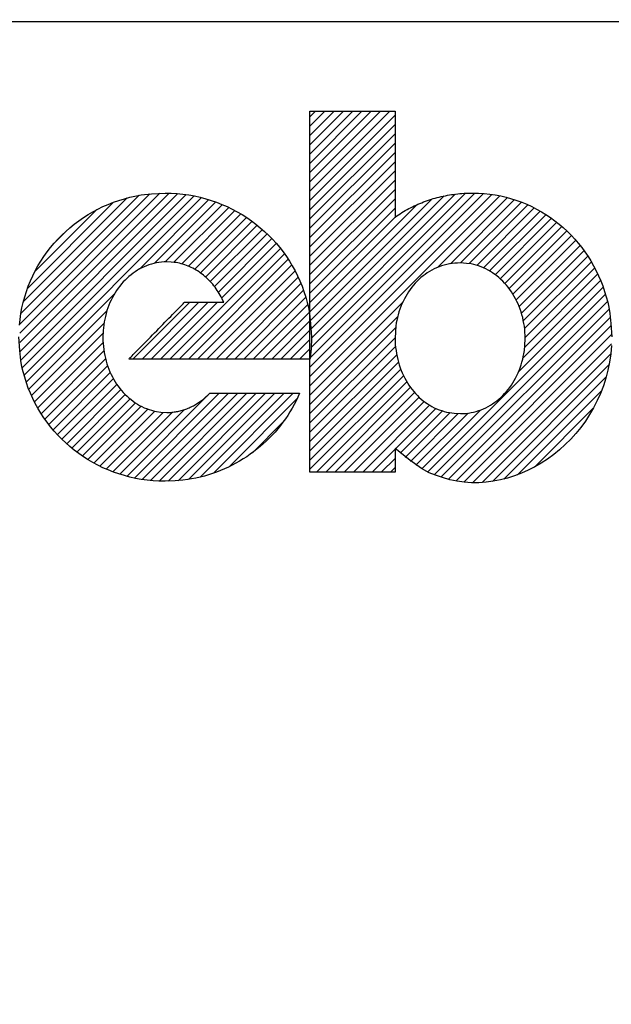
# Model space of a CAD drawing. Header units: millimetres. Extents: x -28773 to 440, y 8099 to 27744.
# Tile 11 of 17: x -25332 to -25287, y 23648 to 23723. Entities that reach past the tile are written whole.
import ezdxf
from ezdxf.enums import TextEntityAlignment as Align

# ---------------------------------------------------------------- set-up
doc = ezdxf.new("R2010")
doc.units = ezdxf.units.MM
doc.header["$LTSCALE"] = 100
for name, color, linetype in [('ECS_LEV_SYM_GEO_SCM', 7, 'Continuous'), ('ECS_LEV_SYM_TEXT', 7, 'Continuous'), ('EL$6----', 7, 'Continuous')]:
    doc.layers.add(name, color=color, linetype=linetype)
doc.styles.get("Standard").update_dxf_attribs({"font": 'arial.ttf'})

# ---------------------------------------------------------------- blocks, each defined once
blk = doc.blocks.new('theben display')
at = {"color": 160}
for p, q in [((71.131, -12.91), (77.223, -6.818)), ((71.131, -12.203), (76.515, -6.818)), ((71.131, -11.496), (75.808, -6.818)), ((71.131, -10.789), (75.101, -6.818)), ((71.131, -10.082), (74.394, -6.818)), ((71.131, -9.375), (73.687, -6.818)), ((71.131, -8.668), (72.98, -6.818)), ((71.131, -7.961), (72.273, -6.818)), ((71.131, -7.254), (71.566, -6.818)), ((71.131, -13.618), (77.622, -7.127)), ((71.131, -14.325), (77.622, -7.834)), ((71.131, -15.032), (77.622, -8.541)), ((71.131, -15.739), (77.622, -9.248)), ((71.131, -16.446), (77.622, -9.955)), ((71.131, -17.153), (77.622, -10.662)), ((71.131, -17.86), (77.622, -11.369)), ((71.131, -18.567), (77.622, -12.076)), ((48.977, -24.458), (60.375, -13.06)), ((48.977, -23.751), (59.665, -13.063)), ((48.977, -25.164), (61.044, -13.097)), ((48.977, -23.044), (58.906, -13.114)), ((49.06, -25.789), (61.679, -13.169)), ((49.067, -22.246), (58.084, -13.229)), ((49.173, -26.383), (62.283, -13.272)), ((49.255, -21.351), (57.178, -13.428)), ((49.313, -26.949), (62.86, -13.402)), ((71.131, -19.274), (77.622, -12.783)), ((71.131, -26.346), (84.387, -13.089)), ((71.131, -27.053), (85.023, -13.16)), ((71.131, -27.76), (85.626, -13.264)), ((71.131, -19.982), (77.622, -13.491)), ((71.146, -25.623), (83.712, -13.057)), ((71.223, -24.839), (82.992, -13.069)), ((71.226, -23.421), (81.372, -13.275)), ((71.243, -24.111), (82.219, -13.136)), ((80.868, -18.73), (86.199, -13.398)), ((49.571, -20.328), (56.144, -13.755)), ((58.116, -18.854), (63.412, -13.558)), ((59.267, -18.41), (63.942, -13.735)), ((60.078, -18.306), (64.45, -13.935)), ((60.752, -18.339), (64.938, -14.153)), ((71.131, -22.103), (79.287, -13.947)), ((71.131, -20.689), (77.622, -14.198)), ((71.17, -22.77), (80.42, -13.52)), ((81.853, -18.451), (86.746, -13.559)), ((82.622, -18.389), (87.268, -13.744)), ((83.279, -18.44), (87.768, -13.951)), ((83.856, -18.57), (88.246, -14.179)), ((50.121, -19.07), (54.875, -14.317)), ((61.341, -18.457), (65.407, -14.391)), ((61.867, -18.639), (65.859, -14.647)), ((62.341, -18.871), (66.293, -14.92)), ((71.131, -21.396), (77.669, -14.858)), ((84.373, -18.76), (88.705, -14.428)), ((84.841, -18.999), (89.145, -14.695)), ((85.267, -19.28), (89.567, -14.98)), ((62.773, -19.147), (66.71, -15.209)), ((63.166, -19.461), (67.111, -15.515)), ((85.655, -19.599), (89.972, -15.282)), ((86.009, -19.953), (90.36, -15.602)), ((51.66, -16.825), (52.618, -15.867)), ((63.524, -19.81), (67.496, -15.838)), ((63.848, -20.193), (67.866, -16.175)), ((86.329, -20.34), (90.731, -15.938)), ((86.616, -20.759), (91.085, -16.29)), ((64.14, -20.608), (68.219, -16.529)), ((64.398, -21.057), (68.556, -16.899)), ((86.871, -21.212), (91.424, -16.659)), ((87.091, -21.699), (91.745, -17.044)), ((60.435, -25.727), (68.878, -17.285)), ((61.142, -25.727), (69.183, -17.687)), ((87.275, -22.222), (92.051, -17.446)), ((87.418, -22.786), (92.339, -17.865)), ((61.849, -25.727), (69.471, -18.105)), ((62.556, -25.727), (69.743, -18.541)), ((87.514, -23.397), (92.61, -18.301)), ((87.555, -24.063), (92.864, -18.754)), ((63.263, -25.727), (69.996, -18.995)), ((63.97, -25.727), (70.231, -19.467)), ((87.524, -24.801), (93.099, -19.226)), ((64.678, -25.727), (70.446, -19.959)), ((87.05, -26.69), (93.511, -20.229)), ((87.387, -25.645), (93.315, -19.718)), ((49.479, -27.491), (56.193, -20.777)), ((65.385, -25.727), (70.64, -20.472)), ((66.092, -25.727), (70.812, -21.007)), ((80.124, -34.322), (93.685, -20.762)), ((57.606, -25.727), (61.952, -21.381)), ((58.314, -25.727), (62.66, -21.381)), ((59.021, -25.727), (63.367, -21.381)), ((59.728, -25.727), (64.074, -21.381)), ((66.799, -25.727), (70.959, -21.567)), ((71.131, -28.467), (78.202, -21.396)), ((80.613, -34.54), (93.835, -21.318)), ((49.667, -28.01), (55.632, -22.045)), ((67.506, -25.727), (71.08, -22.154)), ((71.131, -29.174), (77.824, -22.481)), ((81.13, -34.731), (93.961, -21.9)), ((81.676, -34.892), (94.059, -22.509)), ((49.876, -28.508), (55.413, -22.971)), ((68.213, -25.727), (71.131, -22.81)), ((82.256, -35.019), (94.126, -23.149)), ((50.106, -28.986), (55.333, -23.758)), ((68.92, -25.727), (71.131, -23.517)), ((71.131, -29.881), (77.667, -23.344)), ((82.875, -35.107), (94.133, -23.849)), ((50.354, -29.445), (55.338, -24.46)), ((69.627, -25.727), (71.131, -24.224)), ((71.131, -30.588), (77.622, -24.097)), ((71.131, -31.295), (77.659, -24.767)), ((83.54, -35.149), (94.143, -24.546)), ((50.62, -29.886), (55.406, -25.099)), ((70.334, -25.727), (71.131, -24.931)), ((71.131, -32.002), (77.749, -25.384)), ((84.26, -35.136), (94.087, -25.309)), ((50.903, -30.309), (55.525, -25.687)), ((51.204, -30.716), (55.688, -26.232)), ((71.041, -25.727), (71.131, -25.638)), ((71.131, -32.709), (77.884, -25.956)), ((85.05, -35.053), (93.96, -26.144)), ((51.521, -31.106), (55.889, -26.738)), ((71.131, -33.417), (78.059, -26.488)), ((71.131, -34.124), (78.27, -26.984)), ((51.853, -31.481), (56.125, -27.208)), ((52.202, -31.839), (56.396, -27.645)), ((71.626, -34.335), (78.517, -27.445)), ((85.936, -34.875), (93.741, -27.07)), ((52.567, -32.181), (56.699, -28.049)), ((52.948, -32.508), (57.035, -28.42)), ((57.157, -34.662), (63.496, -28.323)), ((57.728, -34.798), (64.203, -28.323)), ((58.326, -34.907), (64.91, -28.323)), ((58.954, -34.986), (65.617, -28.323)), ((59.616, -35.032), (66.324, -28.323)), ((60.317, -35.038), (67.031, -28.323)), ((61.065, -34.997), (67.738, -28.323)), ((61.871, -34.898), (68.445, -28.323)), ((62.756, -34.72), (69.153, -28.323)), ((63.757, -34.426), (69.86, -28.323)), ((72.333, -34.335), (78.797, -27.872)), ((73.04, -34.335), (79.11, -28.266)), ((86.965, -34.553), (93.382, -28.136)), ((53.344, -32.818), (57.405, -28.757)), ((53.757, -33.112), (57.812, -29.058)), ((64.959, -33.931), (70.153, -28.737)), ((73.747, -34.335), (79.458, -28.625)), ((74.454, -34.335), (79.841, -28.949)), ((75.161, -34.335), (80.263, -29.234)), ((54.187, -33.389), (58.258, -29.318)), ((54.634, -33.649), (58.751, -29.533)), ((55.099, -33.892), (59.298, -29.693)), ((55.583, -34.115), (59.916, -29.781)), ((56.086, -34.319), (60.635, -29.77)), ((56.61, -34.502), (61.534, -29.578)), ((77.649, -32.555), (80.727, -29.476)), ((78.014, -32.897), (81.24, -29.671)), ((78.396, -33.222), (81.81, -29.808)), ((78.797, -33.528), (82.452, -29.874)), ((79.218, -33.815), (83.194, -29.839)), ((79.66, -34.08), (84.133, -29.606)), ((88.268, -33.957), (92.753, -29.472)), ((66.737, -32.86), (69.089, -30.508)), ((75.869, -34.335), (77.622, -32.582)), ((76.576, -34.335), (77.622, -33.29)), ((77.283, -34.335), (77.622, -33.997))]:
    blk.add_line(p, q, dxfattribs=at)
for points in [[(71.131, -34.335), (71.131, -34.282), (71.131, -34.136), (71.131, -33.894), (71.131, -33.565), (71.131, -33.152), (71.131, -32.664), (71.131, -32.102), (71.131, -31.474), (71.131, -30.783), (71.131, -30.036), (71.131, -29.237), (71.131, -28.392), (71.131, -27.505), (71.131, -26.582), (71.131, -25.629), (71.131, -24.649), (71.131, -23.649), (71.131, -22.634), (71.131, -21.608), (71.131, -20.577), (71.131, -19.546), (71.131, -18.52), (71.131, -17.505), (71.131, -16.504), (71.131, -15.525), (71.131, -14.571), (71.131, -13.649), (71.131, -12.762), (71.131, -11.917), (71.131, -11.118), (71.131, -10.372), (71.131, -9.68), (71.131, -9.049), (71.131, -8.49), (71.131, -8.013), (71.131, -7.589), (71.131, -7.19), (71.131, -6.818)], [(71.131, -6.818), (71.143, -6.818), (71.178, -6.818), (71.235, -6.818), (71.312, -6.818), (71.41, -6.818), (71.525, -6.818), (71.657, -6.818), (71.806, -6.818), (71.969, -6.818), (72.145, -6.818), (72.333, -6.818), (72.533, -6.818), (72.742, -6.818), (72.959, -6.818), (73.184, -6.818), (73.415, -6.818), (73.651, -6.818), (73.891, -6.818), (74.133, -6.818), (74.376, -6.818), (74.619, -6.818), (74.861, -6.818), (75.101, -6.818), (75.337, -6.818), (75.568, -6.818), (75.793, -6.818), (76.01, -6.818), (76.219, -6.818), (76.419, -6.818), (76.607, -6.818), (76.783, -6.818), (76.946, -6.818), (77.095, -6.818), (77.227, -6.818), (77.34, -6.818), (77.44, -6.818), (77.534, -6.818), (77.622, -6.818)], [(77.622, -6.818), (77.622, -6.834), (77.622, -6.877), (77.622, -6.948), (77.622, -7.044), (77.622, -7.166), (77.622, -7.309), (77.622, -7.474), (77.622, -7.658), (77.622, -7.861), (77.622, -8.08), (77.622, -8.314), (77.622, -8.562), (77.622, -8.822), (77.622, -9.093), (77.622, -9.373), (77.622, -9.66), (77.622, -9.953), (77.622, -10.251), (77.622, -10.552), (77.622, -10.854), (77.622, -11.157), (77.622, -11.458), (77.622, -11.756), (77.622, -12.049), (77.622, -12.336), (77.622, -12.616), (77.622, -12.887), (77.622, -13.147), (77.622, -13.395), (77.622, -13.629), (77.622, -13.848), (77.622, -14.051), (77.622, -14.236), (77.622, -14.4), (77.622, -14.54), (77.622, -14.664), (77.622, -14.782), (77.622, -14.89)], [(48.957, -23.133), (49.002, -22.69), (49.066, -22.252), (49.146, -21.821), (49.244, -21.395), (49.358, -20.975), (49.488, -20.562), (49.635, -20.157), (49.796, -19.759), (49.973, -19.369), (50.165, -18.987), (50.371, -18.614), (50.591, -18.249), (50.825, -17.894), (51.072, -17.548), (51.332, -17.213), (51.605, -16.888), (51.89, -16.573), (52.187, -16.269), (52.495, -15.977), (52.815, -15.697), (53.145, -15.428), (53.486, -15.172), (53.837, -14.929), (54.197, -14.699), (54.567, -14.483), (54.947, -14.28), (55.335, -14.092), (55.73, -13.918), (56.131, -13.759), (56.546, -13.615), (56.979, -13.486), (57.39, -13.374), (57.765, -13.281), (58.26, -13.199), (59.039, -13.124), (60.068, -13.055)], [(60.068, -13.055), (60.527, -13.065), (60.981, -13.092), (61.431, -13.137), (61.875, -13.199), (62.314, -13.278), (62.747, -13.374), (63.173, -13.487), (63.592, -13.615), (64.004, -13.759), (64.409, -13.918), (64.806, -14.092), (65.195, -14.28), (65.574, -14.483), (65.946, -14.699), (66.307, -14.929), (66.659, -15.172), (67.001, -15.428), (67.332, -15.697), (67.653, -15.977), (67.963, -16.269), (68.26, -16.573), (68.546, -16.888), (68.82, -17.213), (69.081, -17.548), (69.329, -17.894), (69.564, -18.249), (69.785, -18.613), (69.992, -18.987), (70.185, -19.37), (70.362, -19.759), (70.525, -20.153), (70.672, -20.562), (70.803, -20.989), (70.918, -21.395), (71.013, -21.764), (71.097, -22.252), (71.174, -23.02), (71.244, -24.034)], [(77.622, -14.89), (77.749, -14.802), (77.878, -14.717), (78.008, -14.633), (78.14, -14.551), (78.272, -14.471), (78.406, -14.393), (78.541, -14.318), (78.677, -14.244), (78.814, -14.173), (78.953, -14.103), (79.092, -14.036), (79.233, -13.971), (79.375, -13.908), (79.517, -13.847), (79.661, -13.789), (79.806, -13.732), (79.952, -13.678), (80.098, -13.626), (80.246, -13.576), (80.395, -13.528), (80.545, -13.483), (80.695, -13.439), (80.847, -13.399), (80.999, -13.36), (81.153, -13.323), (81.307, -13.289), (81.462, -13.257), (81.618, -13.228), (81.775, -13.2), (81.932, -13.175), (82.089, -13.153), (82.25, -13.132), (82.415, -13.114), (82.57, -13.099), (82.711, -13.086), (82.893, -13.075), (83.177, -13.065), (83.549, -13.055)], [(83.549, -13.055), (83.987, -13.065), (84.42, -13.092), (84.849, -13.136), (85.272, -13.198), (85.69, -13.277), (86.102, -13.373), (86.507, -13.485), (86.906, -13.612), (87.298, -13.755), (87.683, -13.914), (88.06, -14.087), (88.429, -14.275), (88.79, -14.477), (89.142, -14.693), (89.485, -14.922), (89.819, -15.164), (90.144, -15.42), (90.458, -15.687), (90.762, -15.967), (91.055, -16.259), (91.337, -16.562), (91.609, -16.876), (91.868, -17.201), (92.115, -17.536), (92.35, -17.882), (92.572, -18.237), (92.781, -18.601), (92.977, -18.975), (93.159, -19.358), (93.327, -19.747), (93.48, -20.142), (93.62, -20.552), (93.744, -20.979), (93.852, -21.385), (93.942, -21.756), (94.021, -22.246), (94.094, -23.016), (94.16, -24.034)], [(60.209, -18.304), (60.006, -18.309), (59.806, -18.323), (59.609, -18.347), (59.414, -18.38), (59.221, -18.421), (59.031, -18.471), (58.844, -18.53), (58.661, -18.597), (58.48, -18.672), (58.303, -18.756), (58.129, -18.847), (57.959, -18.945), (57.793, -19.052), (57.631, -19.165), (57.473, -19.285), (57.32, -19.413), (57.171, -19.547), (57.026, -19.687), (56.887, -19.834), (56.752, -19.987), (56.622, -20.147), (56.497, -20.311), (56.378, -20.482), (56.265, -20.658), (56.157, -20.839), (56.055, -21.025), (55.959, -21.216), (55.869, -21.412), (55.786, -21.613), (55.708, -21.817), (55.638, -22.024), (55.574, -22.238), (55.517, -22.463), (55.468, -22.675), (55.426, -22.869), (55.39, -23.126), (55.357, -23.529), (55.327, -24.061)], [(64.555, -21.381), (64.492, -21.245), (64.426, -21.111), (64.357, -20.979), (64.285, -20.849), (64.21, -20.722), (64.133, -20.598), (64.053, -20.476), (63.97, -20.357), (63.884, -20.24), (63.796, -20.126), (63.706, -20.016), (63.612, -19.908), (63.517, -19.802), (63.419, -19.7), (63.319, -19.601), (63.216, -19.506), (63.111, -19.413), (63.004, -19.324), (62.895, -19.237), (62.784, -19.155), (62.671, -19.076), (62.556, -19), (62.439, -18.928), (62.32, -18.859), (62.199, -18.794), (62.077, -18.733), (61.952, -18.676), (61.827, -18.622), (61.699, -18.573), (61.57, -18.527), (61.441, -18.486), (61.308, -18.448), (61.17, -18.415), (61.04, -18.386), (60.922, -18.362), (60.768, -18.341), (60.526, -18.322), (60.209, -18.304)], [(82.618, -18.389), (82.401, -18.394), (82.188, -18.409), (81.978, -18.432), (81.771, -18.465), (81.568, -18.507), (81.369, -18.558), (81.173, -18.617), (80.982, -18.685), (80.794, -18.761), (80.611, -18.845), (80.431, -18.936), (80.256, -19.036), (80.086, -19.143), (79.92, -19.257), (79.759, -19.378), (79.603, -19.506), (79.452, -19.641), (79.306, -19.782), (79.165, -19.929), (79.029, -20.083), (78.899, -20.243), (78.775, -20.408), (78.656, -20.579), (78.543, -20.755), (78.436, -20.936), (78.335, -21.123), (78.24, -21.314), (78.151, -21.509), (78.069, -21.71), (77.993, -21.914), (77.924, -22.12), (77.862, -22.334), (77.806, -22.557), (77.758, -22.769), (77.718, -22.963), (77.683, -23.217), (77.651, -23.618), (77.622, -24.146)], [(87.556, -24.146), (87.551, -23.91), (87.539, -23.677), (87.519, -23.446), (87.492, -23.217), (87.457, -22.992), (87.414, -22.769), (87.364, -22.55), (87.307, -22.334), (87.243, -22.122), (87.173, -21.914), (87.095, -21.709), (87.012, -21.509), (86.921, -21.314), (86.825, -21.123), (86.722, -20.936), (86.614, -20.755), (86.499, -20.579), (86.38, -20.408), (86.254, -20.243), (86.123, -20.083), (85.987, -19.929), (85.847, -19.782), (85.701, -19.641), (85.55, -19.506), (85.395, -19.378), (85.235, -19.257), (85.072, -19.143), (84.904, -19.036), (84.731, -18.936), (84.556, -18.845), (84.378, -18.761), (84.193, -18.685), (84, -18.617), (83.816, -18.558), (83.649, -18.508), (83.428, -18.465), (83.079, -18.426), (82.618, -18.389)], [(57.302, -25.727), (57.31, -25.719), (57.332, -25.696), (57.37, -25.658), (57.421, -25.606), (57.485, -25.541), (57.56, -25.463), (57.648, -25.375), (57.745, -25.275), (57.852, -25.166), (57.967, -25.048), (58.091, -24.922), (58.222, -24.789), (58.36, -24.649), (58.502, -24.503), (58.65, -24.352), (58.802, -24.198), (58.957, -24.04), (59.114, -23.879), (59.273, -23.717), (59.433, -23.554), (59.592, -23.392), (59.751, -23.23), (59.908, -23.069), (60.063, -22.911), (60.215, -22.757), (60.363, -22.606), (60.506, -22.46), (60.643, -22.32), (60.774, -22.187), (60.898, -22.06), (61.013, -21.943), (61.12, -21.833), (61.218, -21.734), (61.305, -21.645), (61.378, -21.57), (61.444, -21.503), (61.506, -21.44), (61.564, -21.381)], [(61.564, -21.381), (61.569, -21.381), (61.585, -21.381), (61.612, -21.381), (61.647, -21.381), (61.692, -21.381), (61.745, -21.381), (61.806, -21.381), (61.875, -21.381), (61.95, -21.381), (62.031, -21.381), (62.118, -21.381), (62.21, -21.381), (62.306, -21.381), (62.406, -21.381), (62.51, -21.381), (62.616, -21.381), (62.725, -21.381), (62.835, -21.381), (62.947, -21.381), (63.059, -21.381), (63.171, -21.381), (63.283, -21.381), (63.393, -21.381), (63.502, -21.381), (63.608, -21.381), (63.712, -21.381), (63.812, -21.381), (63.908, -21.381), (64, -21.381), (64.087, -21.381), (64.168, -21.381), (64.243, -21.381), (64.312, -21.381), (64.373, -21.381), (64.425, -21.381), (64.471, -21.381), (64.514, -21.381), (64.555, -21.381)], [(60.068, -35.04), (59.608, -35.031), (59.154, -35.004), (58.705, -34.959), (58.26, -34.897), (57.822, -34.817), (57.39, -34.722), (56.965, -34.609), (56.546, -34.481), (56.134, -34.337), (55.73, -34.178), (55.334, -34.004), (54.947, -33.815), (54.568, -33.612), (54.197, -33.396), (53.837, -33.165), (53.486, -32.922), (53.145, -32.666), (52.815, -32.397), (52.495, -32.116), (52.187, -31.823), (51.89, -31.519), (51.605, -31.204), (51.332, -30.878), (51.072, -30.542), (50.825, -30.196), (50.591, -29.84), (50.371, -29.474), (50.165, -29.1), (49.973, -28.716), (49.796, -28.326), (49.635, -27.93), (49.488, -27.52), (49.358, -27.092), (49.244, -26.685), (49.149, -26.314), (49.066, -25.824), (48.989, -25.053), (48.92, -24.034)], [(55.327, -24.061), (55.331, -24.297), (55.343, -24.531), (55.363, -24.762), (55.39, -24.99), (55.425, -25.215), (55.468, -25.438), (55.517, -25.656), (55.574, -25.872), (55.638, -26.083), (55.708, -26.291), (55.786, -26.494), (55.869, -26.694), (55.959, -26.888), (56.055, -27.079), (56.157, -27.264), (56.265, -27.444), (56.378, -27.619), (56.497, -27.789), (56.622, -27.954), (56.752, -28.112), (56.887, -28.265), (57.026, -28.411), (57.171, -28.551), (57.32, -28.685), (57.473, -28.812), (57.631, -28.932), (57.793, -29.045), (57.959, -29.151), (58.13, -29.25), (58.303, -29.341), (58.478, -29.424), (58.661, -29.499), (58.851, -29.566), (59.031, -29.625), (59.196, -29.674), (59.414, -29.716), (59.756, -29.756), (60.209, -29.791)], [(71.244, -24.034), (71.243, -24.079), (71.243, -24.123), (71.243, -24.167), (71.243, -24.211), (71.242, -24.255), (71.242, -24.299), (71.241, -24.343), (71.24, -24.386), (71.239, -24.43), (71.238, -24.473), (71.237, -24.517), (71.235, -24.56), (71.234, -24.603), (71.232, -24.646), (71.23, -24.689), (71.228, -24.732), (71.226, -24.774), (71.224, -24.817), (71.221, -24.86), (71.219, -24.902), (71.216, -24.944), (71.213, -24.986), (71.21, -25.028), (71.207, -25.07), (71.204, -25.112), (71.2, -25.154), (71.196, -25.196), (71.192, -25.237), (71.188, -25.279), (71.184, -25.32), (71.18, -25.361), (71.175, -25.402), (71.17, -25.445), (71.165, -25.484), (71.161, -25.52), (71.154, -25.566), (71.144, -25.636), (71.131, -25.727)], [(94.14, -24.686), (94.085, -25.325), (93.994, -25.954), (93.869, -26.569), (93.711, -27.171), (93.522, -27.759), (93.303, -28.331), (93.055, -28.887), (92.778, -29.425), (92.476, -29.945), (92.149, -30.446), (91.798, -30.927), (91.425, -31.387), (91.03, -31.825), (90.616, -32.24), (90.183, -32.632), (89.733, -32.999), (89.267, -33.341), (88.787, -33.655), (88.293, -33.943), (87.787, -34.202), (87.271, -34.432), (86.745, -34.632), (86.211, -34.801), (85.67, -34.938), (85.123, -35.042), (84.573, -35.112), (84.019, -35.147), (83.463, -35.146), (82.909, -35.11), (82.358, -35.039), (81.802, -34.923), (81.238, -34.757), (80.709, -34.579), (80.233, -34.399), (79.642, -34.07), (78.759, -33.436), (77.622, -32.528)], [(77.622, -24.146), (77.63, -24.382), (77.645, -24.616), (77.667, -24.847), (77.697, -25.075), (77.733, -25.3), (77.777, -25.522), (77.827, -25.741), (77.884, -25.956), (77.948, -26.168), (78.017, -26.375), (78.094, -26.579), (78.176, -26.778), (78.265, -26.973), (78.36, -27.163), (78.461, -27.348), (78.568, -27.529), (78.68, -27.704), (78.798, -27.874), (78.922, -28.038), (79.051, -28.197), (79.185, -28.349), (79.325, -28.496), (79.47, -28.636), (79.62, -28.77), (79.774, -28.897), (79.934, -29.017), (80.098, -29.13), (80.267, -29.236), (80.441, -29.335), (80.619, -29.426), (80.799, -29.509), (80.987, -29.584), (81.184, -29.651), (81.372, -29.71), (81.544, -29.759), (81.773, -29.801), (82.136, -29.841), (82.618, -29.876)], [(82.618, -29.876), (82.824, -29.871), (83.028, -29.857), (83.229, -29.834), (83.428, -29.801), (83.624, -29.76), (83.816, -29.71), (84.006, -29.651), (84.193, -29.584), (84.376, -29.509), (84.556, -29.426), (84.731, -29.335), (84.904, -29.236), (85.072, -29.13), (85.235, -29.017), (85.395, -28.897), (85.55, -28.77), (85.701, -28.636), (85.847, -28.496), (85.987, -28.349), (86.123, -28.197), (86.254, -28.038), (86.38, -27.874), (86.499, -27.704), (86.614, -27.529), (86.722, -27.348), (86.825, -27.163), (86.921, -26.973), (87.012, -26.778), (87.095, -26.578), (87.173, -26.375), (87.243, -26.169), (87.307, -25.956), (87.365, -25.734), (87.414, -25.522), (87.456, -25.329), (87.492, -25.075), (87.525, -24.675), (87.556, -24.146)], [(71.131, -25.727), (71.103, -25.727), (71.03, -25.727), (70.909, -25.727), (70.743, -25.727), (70.536, -25.727), (70.29, -25.727), (70.008, -25.727), (69.692, -25.727), (69.345, -25.727), (68.97, -25.727), (68.568, -25.727), (68.143, -25.727), (67.698, -25.727), (67.234, -25.727), (66.755, -25.727), (66.263, -25.727), (65.76, -25.727), (65.25, -25.727), (64.734, -25.727), (64.216, -25.727), (63.698, -25.727), (63.182, -25.727), (62.672, -25.727), (62.169, -25.727), (61.677, -25.727), (61.198, -25.727), (60.734, -25.727), (60.289, -25.727), (59.864, -25.727), (59.462, -25.727), (59.087, -25.727), (58.74, -25.727), (58.423, -25.727), (58.142, -25.727), (57.902, -25.727), (57.689, -25.727), (57.488, -25.727), (57.302, -25.727)], [(70.341, -28.323), (70.209, -28.617), (70.07, -28.907), (69.922, -29.192), (69.766, -29.472), (69.603, -29.746), (69.432, -30.016), (69.253, -30.28), (69.066, -30.539), (68.873, -30.792), (68.672, -31.04), (68.464, -31.281), (68.25, -31.517), (68.028, -31.746), (67.801, -31.969), (67.566, -32.185), (67.326, -32.395), (67.079, -32.597), (66.827, -32.793), (66.569, -32.982), (66.305, -33.164), (66.035, -33.338), (65.76, -33.504), (65.48, -33.663), (65.195, -33.814), (64.905, -33.957), (64.611, -34.092), (64.311, -34.218), (64.007, -34.336), (63.699, -34.446), (63.387, -34.546), (63.073, -34.638), (62.751, -34.721), (62.416, -34.795), (62.099, -34.859), (61.811, -34.912), (61.434, -34.959), (60.845, -35.002), (60.068, -35.04)], [(60.209, -29.791), (60.304, -29.79), (60.398, -29.787), (60.492, -29.782), (60.585, -29.775), (60.678, -29.765), (60.77, -29.754), (60.862, -29.741), (60.953, -29.726), (61.043, -29.708), (61.133, -29.689), (61.222, -29.668), (61.31, -29.645), (61.398, -29.62), (61.485, -29.594), (61.572, -29.565), (61.658, -29.535), (61.743, -29.503), (61.827, -29.469), (61.911, -29.434), (61.994, -29.396), (62.076, -29.357), (62.157, -29.317), (62.238, -29.275), (62.318, -29.231), (62.397, -29.185), (62.475, -29.138), (62.553, -29.089), (62.63, -29.039), (62.706, -28.987), (62.78, -28.934), (62.854, -28.88), (62.928, -28.823), (63.003, -28.763), (63.072, -28.706), (63.134, -28.654), (63.213, -28.584), (63.33, -28.472), (63.483, -28.323)], [(63.483, -28.323), (63.496, -28.323), (63.532, -28.323), (63.593, -28.323), (63.675, -28.323), (63.777, -28.323), (63.899, -28.323), (64.039, -28.323), (64.196, -28.323), (64.368, -28.323), (64.554, -28.323), (64.753, -28.323), (64.964, -28.323), (65.185, -28.323), (65.415, -28.323), (65.653, -28.323), (65.897, -28.323), (66.146, -28.323), (66.399, -28.323), (66.655, -28.323), (66.912, -28.323), (67.168, -28.323), (67.424, -28.323), (67.677, -28.323), (67.927, -28.323), (68.171, -28.323), (68.408, -28.323), (68.638, -28.323), (68.859, -28.323), (69.07, -28.323), (69.269, -28.323), (69.455, -28.323), (69.627, -28.323), (69.785, -28.323), (69.924, -28.323), (70.043, -28.323), (70.149, -28.323), (70.248, -28.323), (70.341, -28.323)], [(77.622, -32.528), (77.622, -32.608), (77.622, -32.686), (77.622, -32.763), (77.622, -32.839), (77.622, -32.913), (77.622, -32.985), (77.622, -33.057), (77.622, -33.126), (77.622, -33.195), (77.622, -33.261), (77.622, -33.326), (77.622, -33.39), (77.622, -33.451), (77.622, -33.511), (77.622, -33.569), (77.622, -33.626), (77.622, -33.68), (77.622, -33.733), (77.622, -33.784), (77.622, -33.832), (77.622, -33.879), (77.622, -33.924), (77.622, -33.966), (77.622, -34.007), (77.622, -34.045), (77.622, -34.081), (77.622, -34.115), (77.622, -34.147), (77.622, -34.176), (77.622, -34.203), (77.622, -34.228), (77.622, -34.25), (77.622, -34.27), (77.622, -34.287), (77.622, -34.301), (77.622, -34.314), (77.622, -34.325), (77.622, -34.335)], [(77.622, -34.335), (77.609, -34.335), (77.574, -34.335), (77.517, -34.335), (77.44, -34.335), (77.342, -34.335), (77.227, -34.335), (77.095, -34.335), (76.946, -34.335), (76.783, -34.335), (76.607, -34.335), (76.419, -34.335), (76.219, -34.335), (76.01, -34.335), (75.793, -34.335), (75.568, -34.335), (75.337, -34.335), (75.101, -34.335), (74.861, -34.335), (74.619, -34.335), (74.376, -34.335), (74.133, -34.335), (73.891, -34.335), (73.651, -34.335), (73.415, -34.335), (73.184, -34.335), (72.959, -34.335), (72.742, -34.335), (72.533, -34.335), (72.333, -34.335), (72.145, -34.335), (71.969, -34.335), (71.806, -34.335), (71.657, -34.335), (71.525, -34.335), (71.412, -34.335), (71.312, -34.335), (71.218, -34.335), (71.131, -34.335)]]:
    blk.add_lwpolyline(points, dxfattribs=at)
at = {"layer": 'ECS_LEV_SYM_GEO_SCM', "color": 0, "linetype": 'Continuous'}
blk.add_line((0, 0), (524.997, 0.168), dxfattribs=at)
at = {"layer": 'ECS_LEV_SYM_TEXT', "color": 7, "linetype": 'Continuous'}
blk.add_attdef('KNX', text='', height=15, dxfattribs=at).set_placement((404.997, -29.832), align=Align.MIDDLE_LEFT)
blk = doc.blocks.new('*U33')
blk.add_lwpolyline([(172.039, -3980.653), (2332.039, -3980.653), (2332.039, -3530.653), (172.039, -3530.653)], close=True)

msp = doc.modelspace()

# ---------------------------------------------------------------- block references
at = {"layer": 'EL$6----'}
for name, p in [('*U33', (-26272.685, 27253.392)), ('theben display', (-25380.647, 23722.739))]:
    msp.add_blockref(name, p, dxfattribs=at)

doc.saveas('drawing.dxf')
